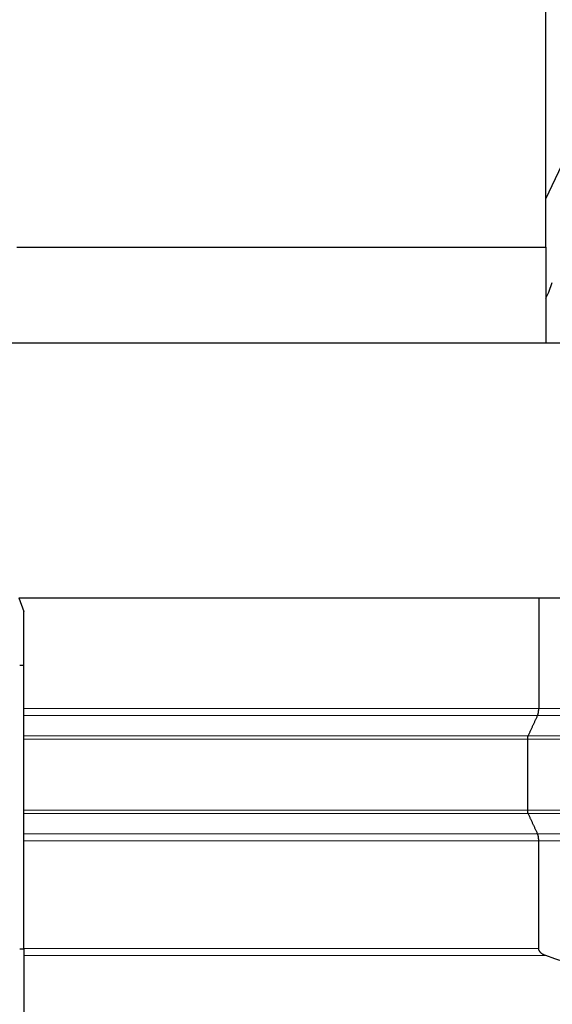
# Model space of a CAD drawing. Header units: inches. Extents: x 0 to 23760, y -13 to 16800.
# Tile 138 of 209: x 11856 to 12245, y 6962 to 7679. Entities that reach past the tile are written whole.
import ezdxf

# ---------------------------------------------------------------- set-up
doc = ezdxf.new("R2010")
doc.units = ezdxf.units.IN
doc.layers.add('254', color=7, linetype='Continuous', true_color=0xffffff)
doc.styles.add('latin_extended', font='simplex.shx')
doc.dimstyles.get("Standard").update_dxf_attribs({"dimtxt": 0.18, "dimasz": 0.18, "dimexe": 0.18, "dimexo": 0.0625, "dimgap": 0.09, "dimtad": 0, "dimtih": 1, "dimtoh": 1, "dimdec": 4, "dimzin": 0, "dimdsep": 46, "dimtxsty": 'Standard', "dimcen": 0.09, "dimadec": 0, "dimazin": 0, "dimtfac": 1, "dimtdec": 4, "dimtofl": 0, "dimtmove": 0, "dimatfit": 3, "dimfxl": 1, "dimtolj": 1, "dimtzin": 0, "dimarcsym": 0})

# ---------------------------------------------------------------- blocks, each defined once
blk = doc.blocks.new('_U14')
at = {"layer": '254', "color": 3, "linetype": 'Continuous', "lineweight": 13, "transparency": 16777216}
for p, q in [((12267.12, 8547.57), (13579.49, 8547.57)), ((13539.49, 8407.57), (13539.49, 6171.56)), ((11726.29, 6031.56), (13579.49, 6031.56))]:
    blk.add_line(p, q, dxfattribs=at)
at = {"layer": '254', "color": 3, "transparency": 16777216}
for points in [[(13562.82, 8407.57), (13516.16, 8407.57), (13539.49, 8547.57)], [(13516.16, 6171.56), (13562.82, 6171.56), (13539.49, 6031.56)]]:
    blk.add_solid(points, dxfattribs=at)
at = {"layer": 'Defpoints', "color": 0, "transparency": 16777216}
for p in [(12227.12, 8547.57), (11686.29, 6031.56), (13539.49, 6031.56)]:
    blk.add_point(p, dxfattribs=at)
at = {"layer": '254', "color": 2, "lineweight": 13, "transparency": 16777216, "insert": (13329.49, 7059.56), "char_height": 140, "attachment_point": 1, "rotation": 90, "style": 'latin_extended'}
blk.add_mtext('\\A1;2516', dxfattribs=at)

msp = doc.modelspace()

# ---------------------------------------------------------------- linework, layer by layer
at = {"layer": '254', "color": 2, "linetype": 'Continuous', "lineweight": 25}
for p, q in [((12239.787, 7513.071), (12239.787, 7764.06)), ((12239.787, 7548.236), (12326.145, 7730.835)), ((11854.287, 7513.071), (12239.787, 7513.071)), ((12239.787, 7513.071), (12239.787, 7443.06)), ((12241.857, 7480.381), (12244.52, 7487.215)), ((12239.787, 7476.004), (12241.857, 7480.381)), ((12259.787, 7443.06), (11828.287, 7443.06)), ((11855.686, 7257.56), (11859.287, 7247.667)), ((11855.686, 7257.56), (12259.787, 7257.56)), ((12234.608, 7257.56), (12234.608, 7177.156)), ((11859.287, 7177.156), (11859.287, 7247.667)), ((11856.291, 7208.569), (11859.287, 7208.569)), ((11859.287, 7157.238), (11859.287, 7171.96)), ((11859.287, 7103.104), (11859.287, 7154.639)), ((12226.569, 7103.104), (12226.569, 7154.639)), ((11856.291, 7002.146), (11859.287, 7002.146)), ((11859.287, 7002.29), (11859.287, 6997.097)), ((11859.287, 6997.097), (11859.287, 6925.017))]:
    msp.add_line(p, q, dxfattribs=at)
at = {"layer": '254', "color": 110, "linetype": 'Continuous', "lineweight": 13}
for p, q in [((12233.804, 7171.96), (11859.287, 7171.96)), ((12751.32, 7171.96), (12233.804, 7171.96)), ((12226.971, 7157.238), (11859.287, 7157.238)), ((12725.82, 7157.238), (12226.971, 7157.238)), ((12226.569, 7154.639), (11859.287, 7154.639)), ((12724.32, 7154.639), (12226.569, 7154.639)), ((12226.569, 7103.104), (11859.287, 7103.104)), ((12226.971, 7100.505), (11859.287, 7100.505)), ((12724.32, 7103.104), (12226.569, 7103.104)), ((12725.821, 7100.505), (12226.971, 7100.505)), ((12233.804, 7085.783), (11859.287, 7085.783)), ((12751.32, 7085.783), (12233.804, 7085.783)), ((12234.608, 7080.587), (11859.287, 7080.587)), ((12754.32, 7080.587), (12234.608, 7080.587)), ((11859.287, 6997.097), (12239.793, 6997.097))]:
    msp.add_line(p, q, dxfattribs=at)
at = {"layer": '254', "color": 2, "linetype": 'Continuous', "lineweight": 25}
for points, knots in [([(11859.287, 7171.96), (11859.287, 7172.092), (11859.287, 7172.238), (11859.287, 7172.477), (11859.287, 7172.56), (11859.287, 7172.69), (11859.287, 7172.756), (11859.287, 7172.824), (11859.287, 7172.87), (11859.287, 7172.893), (11859.287, 7173.103), (11859.287, 7173.299), (11859.287, 7173.712), (11859.287, 7173.928), (11859.287, 7174.268), (11859.287, 7174.384), (11859.287, 7174.62), (11859.287, 7174.74), (11859.287, 7175.102), (11859.287, 7175.348), (11859.287, 7175.851), (11859.287, 7176.107), (11859.287, 7176.433), (11859.287, 7176.499), (11859.287, 7176.63), (11859.287, 7176.696), (11859.287, 7176.893), (11859.287, 7177.024), (11859.287, 7177.156)], [0, 0, 0, 0, 0.125, 0.125, 0.1875, 0.1875, 0.21875, 0.234375, 0.234375, 0.25, 0.25, 0.375, 0.375, 0.5, 0.5, 0.5625, 0.5625, 0.625, 0.625, 0.75, 0.75, 0.875, 0.875, 0.90625, 0.90625, 0.9375, 0.9375, 1, 1, 1, 1]), ([(11859.287, 7154.639), (11859.287, 7154.772), (11859.287, 7154.902), (11859.287, 7155.161), (11859.287, 7155.289), (11859.287, 7155.479), (11859.287, 7155.542), (11859.287, 7155.635), (11859.287, 7155.667), (11859.287, 7155.728), (11859.287, 7155.759), (11859.287, 7155.91), (11859.287, 7156.027), (11859.287, 7156.253), (11859.287, 7156.362), (11859.287, 7156.493), (11859.287, 7156.519), (11859.287, 7156.57), (11859.287, 7156.645), (11859.287, 7156.716), (11859.287, 7156.854), (11859.287, 7156.94), (11859.287, 7157.099), (11859.287, 7157.171), (11859.287, 7157.238)], [0, 0, 0, 0, 0.125, 0.125, 0.25, 0.25, 0.3125, 0.3125, 0.34375, 0.34375, 0.375, 0.375, 0.5, 0.5, 0.625, 0.625, 0.65625, 0.65625, 0.6875, 0.75, 0.75, 0.875, 0.875, 1, 1, 1, 1]), ([(11859.287, 7100.505), (11859.287, 7100.571), (11859.287, 7100.644), (11859.287, 7100.764), (11859.287, 7100.805), (11859.287, 7100.87), (11859.287, 7100.892), (11859.287, 7100.937), (11859.287, 7100.96), (11859.287, 7101.077), (11859.287, 7101.175), (11859.287, 7101.382), (11859.287, 7101.49), (11859.287, 7101.659), (11859.287, 7101.717), (11859.287, 7101.836), (11859.287, 7101.895), (11859.287, 7102.077), (11859.287, 7102.2), (11859.287, 7102.451), (11859.287, 7102.579), (11859.287, 7102.742), (11859.287, 7102.775), (11859.287, 7102.84), (11859.287, 7102.939), (11859.287, 7103.038), (11859.287, 7103.104)], [0, 0, 0, 0, 0.125, 0.125, 0.1875, 0.1875, 0.21875, 0.21875, 0.25, 0.25, 0.375, 0.375, 0.5, 0.5, 0.5625, 0.5625, 0.625, 0.625, 0.75, 0.75, 0.875, 0.875, 0.90625, 0.90625, 0.9375, 1, 1, 1, 1]), ([(11859.287, 7085.783), (11859.287, 7087.043), (11859.287, 7088.302), (11859.287, 7090.821), (11859.287, 7092.08), (11859.287, 7095.728), (11859.287, 7098.117), (11859.287, 7100.505)], [0, 0, 0, 0, 0.2566427, 0.2566427, 0.5132854, 0.5132854, 1, 1, 1, 1]), ([(11859.287, 7080.587), (11859.287, 7080.851), (11859.287, 7081.112), (11859.287, 7081.501), (11859.287, 7081.631), (11859.287, 7081.824), (11859.287, 7081.92), (11859.287, 7082.016), (11859.287, 7082.08), (11859.287, 7082.112), (11859.287, 7082.398), (11859.287, 7082.645), (11859.287, 7083.126), (11859.287, 7083.359), (11859.287, 7083.699), (11859.287, 7083.81), (11859.287, 7084.029), (11859.287, 7084.136), (11859.287, 7084.447), (11859.287, 7084.643), (11859.287, 7085.011), (11859.287, 7085.184), (11859.287, 7085.384), (11859.287, 7085.423), (11859.287, 7085.5), (11859.287, 7085.613), (11859.287, 7085.717), (11859.287, 7085.783)], [0, 0, 0, 0, 0.125, 0.125, 0.1875, 0.1875, 0.21875, 0.234375, 0.234375, 0.25, 0.25, 0.375, 0.375, 0.5, 0.5, 0.5625, 0.5625, 0.625, 0.625, 0.75, 0.75, 0.875, 0.875, 0.90625, 0.90625, 0.9375, 1, 1, 1, 1]), ([(11859.287, 7002.29), (11859.287, 7013.249), (11859.287, 7024.209), (11859.287, 7050.308), (11859.287, 7065.447), (11859.287, 7080.587)], [0, 0, 0, 0, 0.4199255, 0.4199255, 1, 1, 1, 1]), ([(12239.793, 6997.097), (12239.5, 6997.195), (12239.211, 6997.303), (12238.641, 6997.539), (12238.361, 6997.669), (12237.947, 6997.882), (12237.81, 6997.956), (12237.539, 6998.111), (12237.405, 6998.193), (12237.14, 6998.363), (12237.009, 6998.452), (12236.815, 6998.592), (12236.751, 6998.64), (12236.623, 6998.738), (12236.56, 6998.788), (12236.373, 6998.941), (12236.252, 6999.048), (12236.016, 6999.271), (12235.901, 6999.387), (12235.736, 6999.57), (12235.681, 6999.633), (12235.575, 6999.76), (12235.523, 6999.826), (12235.373, 7000.025), (12235.279, 7000.162), (12235.105, 7000.449), (12235.025, 7000.598), (12234.918, 7000.831), (12234.885, 7000.91), (12234.838, 7001.032), (12234.823, 7001.073), (12234.795, 7001.155), (12234.781, 7001.197), (12234.717, 7001.405), (12234.677, 7001.574), (12234.623, 7001.918), (12234.609, 7002.093), (12234.608, 7002.272)], [0, 0, 0, 0, 0.125, 0.125, 0.25, 0.25, 0.3125, 0.3125, 0.375, 0.375, 0.4375, 0.4375, 0.46875, 0.46875, 0.5, 0.5, 0.5625, 0.5625, 0.625, 0.625, 0.65625, 0.65625, 0.6875, 0.6875, 0.75, 0.75, 0.8125, 0.8125, 0.84375, 0.84375, 0.859375, 0.859375, 0.875, 0.875, 0.9375, 0.9375, 1, 1, 1, 1])]:
    msp.add_open_spline(points, degree=3, knots=knots, dxfattribs=at)
at = {"layer": '254', "color": 110, "linetype": 'Continuous', "lineweight": 13}
for points, degree in [([(11859.287, 7177.156), (12234.608, 7177.156)], 1), ([(12234.608, 7177.156), (12754.32, 7177.156)], 1), ([(11859.287, 7002.29), (11984.394, 7002.29), (12109.501, 7002.29), (12234.608, 7002.29)], 3)]:
    msp.add_open_spline(points, degree=degree, dxfattribs=at)
at = {"layer": '254', "color": 2, "linetype": 'Continuous', "lineweight": 25}
for points, degree in [([(12226.971, 7157.238), (12230.387, 7164.599), (12233.804, 7171.96)], 2), ([(12233.804, 7085.783), (12230.387, 7093.144), (12226.971, 7100.505)], 2), ([(12234.608, 7002.281), (12234.608, 7041.434), (12234.608, 7080.587)], 2), ([(12345.859, 6961.646), (12310.504, 6973.463), (12275.148, 6985.28), (12239.793, 6997.097)], 3)]:
    msp.add_open_spline(points, degree=degree, dxfattribs=at)
for points, weights in [([(12233.804, 7171.96), (12234.608, 7173.692), (12234.608, 7177.156)], [1, 0.866025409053, 1]), ([(12226.569, 7154.639), (12226.569, 7156.372), (12226.971, 7157.238)], [1, 0.866025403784, 1]), ([(12226.971, 7100.505), (12226.569, 7101.372), (12226.569, 7103.104)], [1, 0.866025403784, 1]), ([(12234.608, 7080.587), (12234.608, 7084.051), (12233.804, 7085.783)], [1, 0.866025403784, 1])]:
    msp.add_rational_spline(points, weights, degree=2, dxfattribs=at)

# ---------------------------------------------------------------- dimensions: what is measured, and where the dimension line sits
at = {"layer": '254', "color": 2, "linetype": 'Continuous', "lineweight": 13}
dim = msp.add_linear_dim(base=(13539.49, 6031.56), p1=(12227.118, 8547.569), p2=(11686.291, 6031.56), angle=90, dimstyle='Standard', override={"dimscale": 40, "dimtxt": 3.5, "dimasz": 3.5, "dimexe": 1, "dimexo": 1, "dimgap": 1.75, "dimtad": 1, "dimtih": 0, "dimtoh": 0, "dimdec": 0, "dimlfac": 1, "dimzin": 8, "dimdsep": 46, "dimlunit": 2, "dimtxsty": 'latin_extended', "dimsah": 1, "dimse1": 0, "dimse2": 0, "dimsd1": 0, "dimsd2": 0, "dimclrd": 3, "dimclre": 3, "dimclrt": 2, "dimtol": 0, "dimtm": -0.1, "dimtfac": 0.714286, "dimtdec": 3, "dimtofl": 1, "dimtmove": 0, "dimtzin": 8, "dimlwd": 13, "dimlwe": 13}, dxfattribs=at)
dim.commit()
dim.dimension.update_dxf_attribs({"geometry": '_U14', "text_midpoint": (13539.49, 7289.564), "dimtype": 160})

doc.saveas('drawing.dxf')
